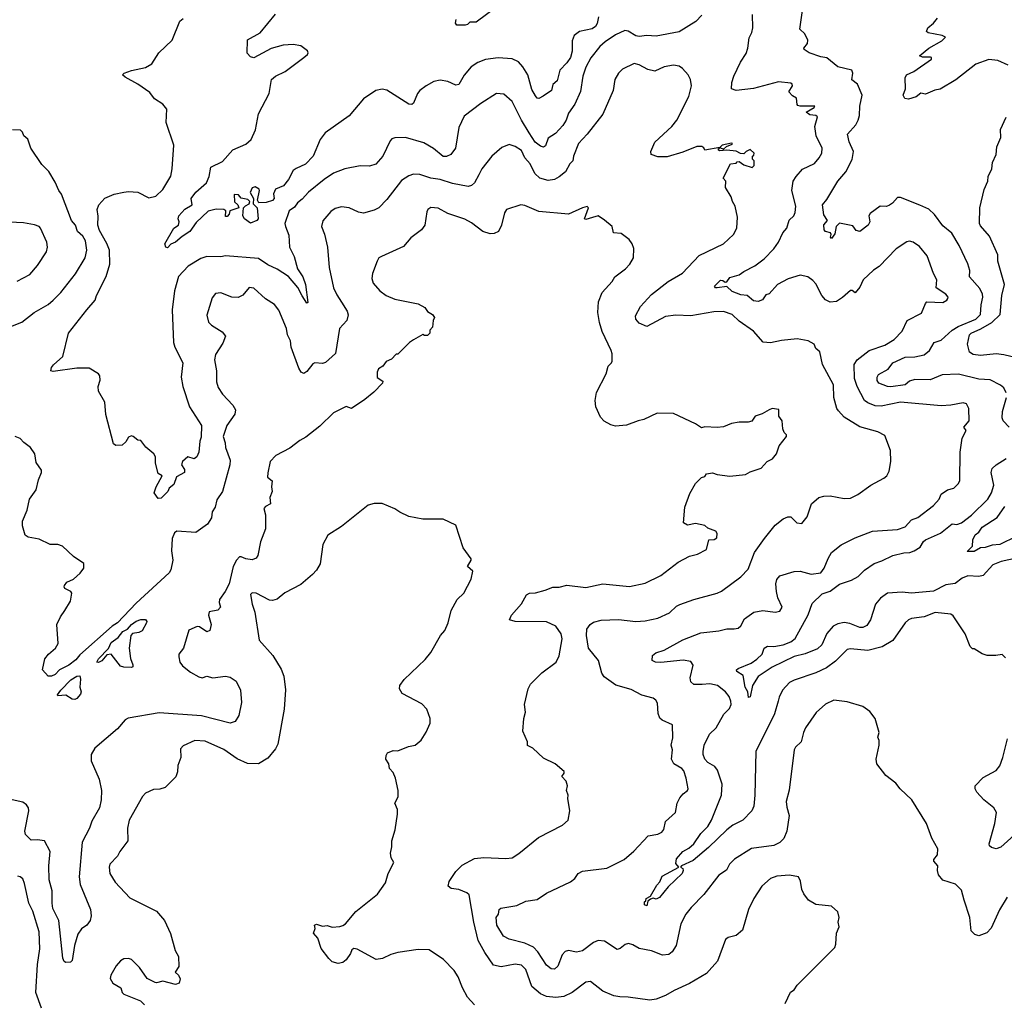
# Model space of a CAD drawing. Extents: x 1863118 to 1989590, y 394482 to 532474.
# Tile 122 of 215: x 1916071 to 1922357, y 516559 to 522826. Entities that reach past the tile are written whole.
import ezdxf

# ---------------------------------------------------------------- set-up
doc = ezdxf.new("R2010")
doc.units = 0

msp = doc.modelspace()

# ---------------------------------------------------------------- linework, layer by layer
at = {"layer": '0CON20XD'}
for points in [[(1919125, 522913.8), (1918985, 522810.8), (1918945, 522810), (1918930, 522795), (1918915, 522790.8), (1918862, 522792), (1918853.3, 522805), (1918857, 522827)], [(1920425.6, 522855), (1920387.1, 522815), (1920280.5, 522749.5), (1920135, 522720.9), (1920075, 522725.6), (1920025, 522718.8), (1920005, 522723.9), (1919955, 522752.7), (1919935, 522756.5), (1919875, 522729.1), (1919808.1, 522685), (1919775.6, 522655), (1919718.2, 522581.8), (1919685, 522523.1), (1919665.3, 522465), (1919651.2, 522368.8), (1919615, 522288), (1919575, 522230), (1919559.2, 522185), (1919538.5, 522151.5), (1919490.9, 522099.1), (1919445, 522070), (1919428.3, 522021.7), (1919415, 522012.2), (1919395, 522019.6), (1919362.5, 522045), (1919324.6, 522105), (1919275.5, 522185), (1919214.3, 522305), (1919161.3, 522351.3), (1919115, 522354.2), (1919015, 522292.2), (1918908.7, 522211.3), (1918875, 522137.5), (1918853, 522007), (1918824.5, 521965.5), (1918795, 521953.1), (1918775, 521953.3), (1918713.6, 522003.6), (1918651.1, 522041.1), (1918535, 522074.4), (1918465, 522072.5), (1918446.7, 522065), (1918437, 522053), (1918389.4, 521955), (1918345, 521902.9), (1918305, 521892.2), (1918245, 521894.2), (1918147.5, 521875), (1918075, 521847.1), (1918015, 521806.9), (1917915, 521725.6), (1917875, 521681.4), (1917845, 521658.1), (1917825, 521629.4), (1917791.9, 521605), (1917764.7, 521525), (1917766.9, 521505), (1917789.7, 521449.7), (1917792.5, 521375), (1917823.3, 521315), (1917844.2, 521235), (1917879.4, 521185), (1917895, 521136.7), (1917910, 521020), (1917905, 521017.5), (1917875, 521062.9), (1917847.3, 521117.3), (1917787.2, 521187.2), (1917713.8, 521233.8), (1917655, 521260.6), (1917595, 521302.2), (1917385, 521318.6), (1917355, 521312.9), (1917265.4, 521314.6), (1917227.9, 521302.1), (1917146.9, 521253.1), (1917085, 521186.2), (1917059.4, 521095), (1917044.4, 520975), (1917052.9, 520765), (1917061.4, 520735), (1917111.5, 520635), (1917102.7, 520545), (1917111.9, 520485), (1917155.5, 520355.5), (1917232, 520235), (1917230, 520160), (1917221.2, 520135), (1917214.4, 520065), (1917200.8, 520035), (1917185, 520022.9), (1917145, 520036), (1917110, 520005), (1917104.4, 519985), (1917122.9, 519955), (1917122.5, 519935), (1917071.7, 519908.2), (1917055, 519858), (1917025, 519836.2), (1917017.1, 519815), (1916997.5, 519795), (1916975, 519772.5), (1916955, 519770), (1916930, 519805), (1916942.5, 519845), (1916980, 519915), (1916955, 519930), (1916937.5, 519995), (1916937.5, 520035), (1916926.7, 520055), (1916877, 520097), (1916845, 520140), (1916825, 520142.5), (1916796.2, 520166.2), (1916785, 520168.8), (1916765, 520160), (1916748.1, 520131.9), (1916725, 520110), (1916685, 520108.8), (1916668.8, 520118.8), (1916621.2, 520305), (1916614, 520385), (1916574, 520455), (1916572.5, 520485), (1916585.7, 520525), (1916582.7, 520552.7), (1916574.4, 520564.4), (1916515, 520601.9), (1916435, 520600.6), (1916285, 520579.2), (1916270, 520585), (1916273.8, 520605), (1916287, 520623), (1916346, 520675), (1916383.3, 520825), (1916498.6, 520975), (1916552, 521035), (1916561.1, 521065), (1916623.6, 521186.4), (1916646.8, 521265), (1916643.8, 521355), (1916628.1, 521398.1), (1916580.7, 521480.7), (1916569.7, 521515), (1916571.5, 521571.5), (1916565.6, 521615), (1916577.1, 521645), (1916615, 521685.8), (1916675, 521712.2), (1916735.8, 521725.8), (1916765, 521730), (1916825, 521725.8), (1916895, 521690), (1916940.2, 521699.8), (1916985, 521741.4), (1917035, 521826.7), (1917044.4, 521875), (1917054.2, 522025), (1917005, 522170), (1917010, 522255), (1916985, 522286.2), (1916931.7, 522321.7), (1916901.7, 522361.7), (1916825, 522414.3), (1916745, 522458.8), (1916727.5, 522475), (1916737.5, 522485), (1916785, 522501.2), (1916875, 522521.2), (1916913.8, 522545), (1916958.6, 522615), (1917044, 522695), (1917093.2, 522816.8), (1917115, 522833.8)], [(1917885, 522584), (1917908, 522605), (1917912, 522615), (1917907.9, 522627.9), (1917865, 522658.8), (1917817.9, 522667.9), (1917753, 522663), (1917677, 522643), (1917565, 522583.8), (1917545, 522590), (1917522.7, 522612.7), (1917525, 522696.7), (1917607, 522743), (1917705, 522860.8)], [(1921997, 521047), (1921998.8, 521055), (1921984, 521075), (1921923.1, 521115), (1921926.9, 521165), (1921904.5, 521205), (1921865, 521318), (1921815, 521377.5), (1921775, 521406), (1921752, 521412), (1921735, 521408.6), (1921666.3, 521363.7), (1921559.1, 521250.9), (1921523, 521227), (1921455.6, 521165), (1921435, 521118.9), (1921405, 521082), (1921387, 521097), (1921375, 521097.5), (1921325, 521052.9), (1921285, 521028.1), (1921245, 521023.3), (1921215, 521037.1), (1921192.2, 521065), (1921155, 521140), (1921135, 521162), (1921103.6, 521183.6), (1921055, 521194.3), (1920977.2, 521172.8), (1920908.8, 521135), (1920855, 521076.7), (1920835, 521070), (1920812.7, 521037.3), (1920785, 521027.1), (1920755, 521031.8), (1920715, 521065.3), (1920675, 521070.6), (1920620.1, 521090.1), (1920585, 521122), (1920523.5, 521113.5), (1920512.5, 521115), (1920506, 521125), (1920545, 521164), (1920561.2, 521161.2), (1920575, 521150), (1920585, 521152.5), (1920605, 521181.1), (1920665, 521196.9), (1920695, 521219.4), (1920765, 521255.5), (1920825, 521299.4), (1920885, 521363.1), (1920915, 521405.8), (1920943.3, 521465), (1920967.8, 521495), (1920982.7, 521547.2), (1921013.1, 521575), (1921022.2, 521595), (1921025.5, 521635), (1921000.5, 521735), (1921010, 521795), (1921027.5, 521825), (1921068.7, 521871.3), (1921145, 521907.5), (1921176.3, 521943.7), (1921191.4, 521975), (1921194.3, 522005), (1921155.6, 522085), (1921148.6, 522145), (1921165, 522206.7), (1921155, 522215.6), (1921115, 522218.8), (1921092.9, 522235), (1921143.3, 522265), (1921147.5, 522275), (1921054.7, 522274.7), (1921039.5, 522279.5), (1921034.3, 522285), (1921031.2, 522325), (1921005, 522340), (1920980.6, 522365), (1921004.2, 522405), (1921003.8, 522415), (1920995, 522422), (1920915, 522429.4), (1920755, 522387.8), (1920645, 522374.4), (1920616.2, 522385), (1920616.9, 522425), (1920629.5, 522465), (1920673.3, 522555), (1920709.1, 522610.9), (1920720.6, 522645), (1920728.6, 522711.4), (1920745.7, 522744.3), (1920750.8, 522775), (1920748.8, 522858.8)], [(1922368.5, 520445), (1922354.4, 520475), (1922333.2, 520493.2), (1922266.2, 520526.2), (1922195, 520531.2), (1922065, 520563.1), (1921960.8, 520559.2), (1921885, 520527.7), (1921785, 520529.5), (1921751.4, 520518.6), (1921724.6, 520495.4), (1921633.3, 520483.3), (1921612.5, 520485), (1921556.7, 520505), (1921546.2, 520523.8), (1921545.8, 520545), (1921555, 520561.2), (1921615, 520594.4), (1921645, 520635.3), (1921725, 520672.5), (1921785, 520673.1), (1921845, 520686.7), (1921880, 520715), (1921908.8, 520765), (1921955, 520779.5), (1922024.9, 520845.1), (1922062.5, 520867.5), (1922174.6, 520915), (1922204.8, 520945.2), (1922208.8, 521005), (1922219.7, 521055), (1922217.4, 521075), (1922201, 521111), (1922134.4, 521185), (1922136.7, 521225), (1922125, 521266.7), (1922070, 521385), (1922022.8, 521462.8), (1921965, 521509.2), (1921911.7, 521581.7), (1921875, 521615.7), (1921818.8, 521641.2), (1921695, 521691.2), (1921675, 521692), (1921643.8, 521655), (1921625, 521642.5), (1921605, 521634), (1921565, 521636.7), (1921500, 521590), (1921492.9, 521575), (1921498.1, 521535), (1921488.1, 521515), (1921435, 521474), (1921411.4, 521481.4), (1921391.2, 521511.2), (1921305, 521526.7), (1921283.2, 521506.8), (1921275, 521460), (1921255, 521430), (1921248.3, 521438.3), (1921252.5, 521455), (1921247.5, 521465), (1921215, 521473.3), (1921206.7, 521485), (1921205, 521516.7), (1921228.8, 521545), (1921205, 521580), (1921195.8, 521645), (1921225, 521679.2), (1921293.5, 521795), (1921345.5, 521855), (1921385.9, 521934.1), (1921394.5, 521985), (1921365.9, 522045.9), (1921357.1, 522095), (1921408.9, 522155), (1921424.4, 522185), (1921432.2, 522215), (1921435.3, 522275), (1921450.6, 522345), (1921420.8, 522415), (1921382.9, 522442.9), (1921389.2, 522485), (1921384.2, 522504.2), (1921295, 522524.5), (1921225, 522583.1), (1921185, 522588.2), (1921111.2, 522615), (1921078.8, 522635), (1921077.5, 522645), (1921101.2, 522675), (1921103.8, 522695), (1921083.3, 522735), (1921052.5, 522765), (1921069.2, 522885)], [(1919766, 522844), (1919758.9, 522801.1), (1919747.7, 522782.2), (1919725, 522768.5), (1919645, 522751.1), (1919611.4, 522725), (1919598.7, 522691.3), (1919597.8, 522625), (1919588.2, 522585), (1919565, 522550), (1919519.4, 522505), (1919501.4, 522435), (1919475, 522413.3), (1919465.8, 522375), (1919412.7, 522337.3), (1919385, 522323.3), (1919375, 522326), (1919365, 522339.4), (1919341.1, 522381.1), (1919314.5, 522475), (1919283.8, 522525), (1919255, 522556.5), (1919215, 522577.3), (1919125, 522583.6), (1919045, 522572.7), (1918995, 522553.3), (1918954.3, 522525), (1918907.8, 522472.2), (1918875, 522412.5), (1918855, 522408.6), (1918805, 522431.9), (1918755, 522440), (1918715, 522430.8), (1918665.6, 522404.4), (1918625.6, 522374.4), (1918610, 522355), (1918585.6, 522294.4), (1918575, 522284), (1918555, 522287.5), (1918415, 522375.6), (1918385, 522382.9), (1918345, 522374.3), (1918265, 522320), (1918175, 522212.5), (1918020.8, 522105), (1917988.7, 522061.3), (1917944.5, 521955.5), (1917895, 521903.1), (1917835, 521876.9), (1917817.1, 521862.9), (1917787.1, 521805), (1917755.4, 521764.6), (1917705, 521743.8), (1917690.8, 521715), (1917696.2, 521685), (1917685, 521672.1), (1917645, 521660), (1917598, 521658), (1917590, 521675), (1917602.9, 521735), (1917598.9, 521745), (1917575, 521760), (1917555, 521752), (1917543.3, 521723.3), (1917563.3, 521685), (1917560.5, 521650.5), (1917586.1, 521626.1), (1917593.8, 521555), (1917585, 521543.3), (1917545, 521526.2), (1917506.2, 521555), (1917496.2, 521575), (1917500, 521625), (1917511.7, 521638.3), (1917535, 521650), (1917541.2, 521665), (1917527.4, 521677.4), (1917485.9, 521685.9), (1917467.9, 521707.9), (1917440, 521710), (1917442.7, 521662.7), (1917463.3, 521645), (1917470, 521625), (1917413.3, 521606.7), (1917408.8, 521585), (1917395, 521570), (1917385, 521570), (1917387.5, 521605), (1917373.8, 521613.8), (1917324.3, 521615.7), (1917275, 521603.3), (1917198.1, 521531.9), (1917157.1, 521475), (1917108.9, 521441.1), (1917066.2, 521405), (1917036.1, 521393.9), (1917015, 521370), (1917003.9, 521373.9), (1916997.5, 521395), (1917054, 521495), (1917084.5, 521515.5), (1917089.4, 521535), (1917083.3, 521555), (1917086.7, 521573.3), (1917125, 521616.9), (1917171.2, 521645), (1917165.7, 521685), (1917195.6, 521725), (1917263.8, 521785), (1917280.8, 521825), (1917291.4, 521885), (1917365, 521920), (1917431.2, 521995), (1917515, 522031.4), (1917547.8, 522062.2), (1917576.3, 522123.7), (1917594.5, 522225), (1917664.4, 522355), (1917678.8, 522445), (1917703.6, 522466.4), (1917765.4, 522494.6), (1917885, 522584)], [(1922381.5, 522535), (1922315, 522564.7), (1922257.5, 522572.5), (1922175, 522541.4), (1922048.3, 522441.7), (1921948, 522382), (1921914.3, 522375.7), (1921855, 522351.1), (1921823.6, 522356.4), (1921795, 522334.3), (1921745, 522318), (1921722.3, 522322.3), (1921712.5, 522345), (1921725.5, 522384.5), (1921724.4, 522455), (1921732, 522475), (1921778.8, 522495), (1921892.5, 522575), (1921892.5, 522585), (1921886.9, 522586.9), (1921835, 522586), (1921816.7, 522595), (1921874.5, 522645.5), (1921959.2, 522690.8), (1921982.5, 522715), (1921960, 522725), (1921871.7, 522741.7), (1921860.3, 522750.3), (1921868, 522775), (1921905.6, 522805), (1921930, 522835)], [(1922327, 517143), (1922273.6, 517026.4), (1922245, 516997.5), (1922195, 516977.5), (1922170, 516985), (1922145, 517010), (1922136.7, 517095), (1922100, 517205), (1922085, 517270), (1922045, 517307.5), (1921963.9, 517333.9), (1921936.4, 517366.4), (1921930, 517395), (1921933.3, 517425), (1921906.7, 517455), (1921906.7, 517465), (1921930, 517495), (1921933, 517533), (1921895, 517600), (1921860, 517695), (1921766.4, 517846.4), (1921692.5, 517915), (1921665, 517952.5), (1921600.7, 518000.7), (1921542.5, 518075), (1921540, 518105), (1921558.8, 518195), (1921558.8, 518225), (1921548.8, 518245), (1921558, 518275), (1921533.3, 518365), (1921499.5, 518409.5), (1921455, 518441.2), (1921355, 518472), (1921268.6, 518481.4), (1921215, 518455.8), (1921156.6, 518403.4), (1921087.5, 518305), (1921074.3, 518275), (1921060.8, 518215), (1921025, 518181.2), (1921016, 518165), (1920983.2, 517906.8), (1920965.4, 517835), (1920968.3, 517798.3), (1920983.3, 517745), (1920969.4, 517645), (1920950.7, 517599.3), (1920925, 517574.2), (1920885, 517554.4), (1920743.8, 517535), (1920635, 517467.5), (1920603.1, 517435), (1920582.7, 517397.3), (1920535.4, 517364.6), (1920438.9, 517241.1), (1920358.3, 517158.3), (1920323.8, 517116.2), (1920291.9, 517055), (1920261.9, 516915), (1920237.1, 516875), (1920215, 516858.1), (1920175, 516854.5), (1920105, 516881.8), (1920026.4, 516896.4), (1919985, 516920), (1919957.9, 516927.9), (1919937.6, 516922.4), (1919905, 516897.1), (1919885, 516890), (1919805, 516943.3), (1919765, 516947.8), (1919735, 516935.6), (1919665, 516882.7), (1919625, 516873.6), (1919575, 516884.4), (1919552.8, 516877.2), (1919533.9, 516856.1), (1919506, 516784), (1919485, 516764.3), (1919465, 516767.1), (1919435, 516791.1), (1919380, 516875), (1919351.5, 516905), (1919295, 516930.9), (1919196.6, 516956.6), (1919158.8, 516975), (1919117.5, 517045), (1919112.7, 517095), (1919128, 517115), (1919131.2, 517145), (1919142.5, 517155), (1919245, 517171.2), (1919301.7, 517198.3), (1919375, 517210), (1919435, 517249.4), (1919587.9, 517322.1), (1919615, 517344.3), (1919636, 517375), (1919665, 517390), (1919820.3, 517409.7), (1919930.8, 517465), (1919991.7, 517518.3), (1920083.8, 517616.2), (1920145, 517626.9), (1920170.8, 517639.2), (1920182.7, 517657.3), (1920195, 517707.1), (1920257.8, 517765), (1920269.6, 517825), (1920285, 517858), (1920306.5, 517883.5), (1920335.5, 517904.5), (1920339.2, 517915), (1920325.5, 517985), (1920310.5, 518030.5), (1920298.6, 518045), (1920247.5, 518075), (1920233.3, 518105), (1920238.1, 518165), (1920230, 518195), (1920241.7, 518241.7), (1920238.8, 518325), (1920173.3, 518355), (1920157.9, 518367.9), (1920146.8, 518396.8), (1920143, 518463), (1920133, 518483), (1920115, 518495.7), (1920043.8, 518513.8), (1919975, 518549.6), (1919877.7, 518577.7), (1919801.9, 518631.9), (1919787.8, 518655), (1919765.5, 518735), (1919703.4, 518813.4), (1919690.4, 518895), (1919692.2, 518935), (1919712.9, 518965), (1919735, 518979.1), (1919783.4, 518993.4), (1919895, 518996.1), (1920005, 518983.5), (1920065, 518988.9), (1920145, 519005.5), (1920219.6, 519040.4), (1920265, 519083.1), (1920285, 519093.3), (1920375, 519125.6), (1920525, 519164.3), (1920552.4, 519177.6), (1920675, 519269.2), (1920721.1, 519318.9), (1920762.2, 519425), (1920825.5, 519515), (1920895, 519600), (1920945, 519639.2), (1920975, 519652.9), (1920995, 519652), (1921033.6, 519613.6), (1921065, 519610), (1921097.9, 519652.1), (1921125.6, 519734.4), (1921173.3, 519775), (1921205, 519784.2), (1921245, 519785.7), (1921335, 519768.9), (1921375, 519770.6), (1921421.2, 519795), (1921504.5, 519855.5), (1921588.3, 519898.3), (1921607.5, 519915), (1921622.5, 519945), (1921633.6, 520006.4), (1921630, 520075), (1921595, 520172.5), (1921550, 520195), (1921435, 520227.8), (1921335, 520288.5), (1921299.5, 520329.5), (1921288.5, 520345), (1921268.2, 520415), (1921266.5, 520495), (1921195.6, 520625.6), (1921179.4, 520705), (1921155, 520726.2), (1921143.8, 520755), (1921105, 520775.8), (1921035, 520788.6), (1920935, 520778.6), (1920865, 520764.2), (1920817.7, 520767.7), (1920757, 520837), (1920665, 520902.2), (1920619.2, 520945), (1920565, 520963.5), (1920501.7, 520961.7), (1920355, 520936.4), (1920259.4, 520939.4), (1920195, 520930.4), (1920075, 520868.6), (1920025, 520888.6), (1920004.6, 520914.6), (1920002.9, 520935), (1920034.2, 520995), (1920105, 521072.5), (1920212, 521155), (1920302, 521208), (1920408.3, 521321.7), (1920563.8, 521395), (1920628, 521455), (1920650, 521495), (1920653.8, 521565), (1920638.8, 521635), (1920621.2, 521665), (1920613.3, 521695), (1920577.5, 521755), (1920580, 521795), (1920562.5, 521815), (1920610, 521905), (1920645, 521910), (1920651.7, 521918.3), (1920665, 521920), (1920695, 521900), (1920747, 521883), (1920760, 521895), (1920760, 521925), (1920750, 521935), (1920750, 521955), (1920758.3, 521961.7), (1920760, 521975), (1920735, 521996.7), (1920710, 521985), (1920695, 521970), (1920673, 521973), (1920645, 521987.5), (1920585, 521993.8), (1920538.3, 521988.3), (1920530, 521995), (1920540, 522010), (1920565, 522000), (1920583.3, 522016.7), (1920619.3, 522030.7), (1920622.5, 522035), (1920615, 522038.8), (1920555, 522026), (1920540, 522010), (1920445, 521992.5), (1920438.3, 522008.3), (1920427, 522017), (1920395, 522016.2), (1920305, 521980.8), (1920205, 521951.4), (1920145, 521950), (1920102.5, 521965), (1920100, 521985), (1920126.2, 522045), (1920234.3, 522145), (1920267.5, 522185), (1920342.9, 522335), (1920360.8, 522405), (1920354.1, 522444.1), (1920338.8, 522475), (1920303.3, 522515), (1920280.5, 522530.5), (1920245.8, 522535.8), (1920185, 522524.4), (1920125, 522497.1), (1920082, 522508), (1920025, 522537.1), (1919995, 522545.6), (1919920.6, 522509.4), (1919894.2, 522485), (1919871.4, 522445), (1919860, 522375), (1919795, 522222.5), (1919694.4, 522095), (1919638.1, 522035), (1919606.2, 521955), (1919601.5, 521925), (1919583.1, 521905), (1919555, 521855.8), (1919516.1, 521823.9), (1919485, 521806.7), (1919445, 521799.1), (1919390.8, 521815), (1919360.6, 521845), (1919329.5, 521905), (1919296.9, 521945), (1919275, 521990.6), (1919235, 522017.5), (1919195, 522030), (1919149.1, 522010.9), (1919086, 521955), (1919021.4, 521875), (1919002.2, 521835), (1918975.4, 521784.6), (1918955, 521767.1), (1918935, 521761.9), (1918835, 521780), (1918755, 521806.8), (1918695, 521813.8), (1918625, 521838.5), (1918585, 521840.5), (1918555, 521829.5), (1918509.4, 521800.6), (1918415, 521678), (1918364.5, 521625.5), (1918335, 521609.2), (1918265, 521591.4), (1918235, 521598.1), (1918175, 521625.6), (1918125, 521631.9), (1918085, 521620), (1918058.3, 521601.7), (1918007.2, 521542.8), (1917998.1, 521505), (1918018, 521458), (1918035.6, 521375), (1918046.9, 521245), (1918075.4, 521115.4), (1918095, 521068.8), (1918125, 521022), (1918162.5, 520965), (1918167, 520943), (1918158.6, 520905), (1918112.5, 520855), (1918088.2, 520695), (1918023.1, 520636.9), (1918005, 520632.1), (1917955, 520635.5), (1917941.4, 520628.6), (1917905, 520580), (1917885, 520568), (1917868.8, 520575), (1917852.6, 520602.6), (1917804.6, 520735), (1917799.6, 520775), (1917781.2, 520815), (1917775.3, 520855.3), (1917725, 520972), (1917698.2, 521008.2), (1917640, 521045), (1917565, 521112.9), (1917535, 521117.5), (1917495, 521067.5), (1917465, 521052.2), (1917425, 521055.5), (1917355, 521081.9), (1917321.7, 521078.3), (1917299.1, 521050.9), (1917265, 520940), (1917276, 520895), (1917296.2, 520875), (1917363, 520833), (1917384.2, 520805), (1917367.9, 520762.1), (1917321.2, 520688.8), (1917315.5, 520655), (1917327.8, 520585), (1917328.1, 520515), (1917338, 520478), (1917365.4, 520435.4), (1917431.2, 520365), (1917448, 520335), (1917445, 520307.5), (1917394.3, 520235), (1917370.6, 520165), (1917382.9, 520125), (1917384.4, 520095), (1917414.2, 520015), (1917412.5, 519985), (1917365.5, 519814.5), (1917329.7, 519760.3), (1917319.2, 519715), (1917300.6, 519685), (1917295.6, 519645), (1917270, 519605), (1917195, 519552.5), (1917075, 519560), (1917059.4, 519550.6), (1917044.3, 519515), (1917040, 519435), (1917048, 519375), (1917035.6, 519315), (1917025.5, 519295), (1916815, 519100.5), (1916695, 518976.5), (1916662.2, 518955), (1916455, 518771.5), (1916429.8, 518740.2), (1916385, 518706.4), (1916325, 518676), (1916297.1, 518645), (1916274.2, 518634.2), (1916252.5, 518635), (1916216.2, 518675), (1916230.8, 518745), (1916255, 518776), (1916299.2, 518815), (1916316.5, 518843.5), (1916308.2, 518965), (1916330.6, 519015), (1916358.6, 519055), (1916395.6, 519115), (1916404.1, 519164.1), (1916396.8, 519176.8), (1916360, 519195), (1916354, 519205), (1916356.7, 519215), (1916372.5, 519235), (1916413.8, 519255), (1916457.7, 519292.3), (1916480, 519325), (1916480, 519355), (1916415, 519400), (1916345, 519465.8), (1916315, 519475.7), (1916265, 519475.8), (1916195, 519509.2), (1916125, 519522.9), (1916105.6, 519535.6), (1916088.1, 519595), (1916089.4, 519625), (1916118.1, 519695), (1916134.5, 519765.5), (1916176, 519825), (1916191.2, 519888.8), (1916210, 519935), (1916209.3, 519949.3), (1916175, 520000), (1916166.7, 520055), (1916140, 520095), (1916096.6, 520126.6), (1916073, 520153), (1916041.2, 520165)], [(1922435, 520668.2), (1922355, 520687.1), (1922305, 520692.1), (1922205, 520681.8), (1922158.8, 520688.8), (1922135, 520703.8), (1922122.7, 520755), (1922134.4, 520815), (1922145, 520825.5), (1922206.8, 520853.2), (1922277.4, 520892.6), (1922330.6, 520945), (1922342.5, 521065), (1922359.4, 521135), (1922315.5, 521285), (1922315.6, 521325), (1922262.5, 521445), (1922205, 521510), (1922198.9, 521525), (1922201.5, 521625), (1922228.3, 521741.7), (1922251.4, 521795), (1922254.2, 521825), (1922276.9, 521875), (1922281.9, 521915), (1922305.3, 521964.7), (1922310.6, 522015), (1922334.4, 522075), (1922332.1, 522125), (1922368.9, 522205)], [(1916015, 520866.9), (1916084, 520895), (1916162.4, 520957.6), (1916251.7, 521008.3), (1916285.3, 521034.7), (1916332.9, 521085), (1916426.9, 521203.1), (1916488.5, 521305), (1916498.5, 521355), (1916491.5, 521415), (1916473.3, 521445), (1916439.1, 521475), (1916427.8, 521515), (1916401.1, 521545), (1916337.5, 521712.5), (1916320, 521735), (1916298.3, 521788.3), (1916256.1, 521856.1), (1916211.7, 521901.7), (1916142.5, 522005), (1916123.6, 522063.6), (1916097.5, 522085), (1916088.3, 522108.3), (1916075, 522120), (1916025, 522123.8)], [(1919534.3, 518874.3), (1919528.6, 518905), (1919495, 518954.2), (1919435, 518982.9), (1919235, 518984.4), (1919197.5, 518995), (1919210.8, 519025), (1919275, 519096), (1919305.7, 519154.3), (1919325.8, 519164.2), (1919365, 519167.1), (1919425, 519184.3), (1919475, 519202.9), (1919515, 519204.4), (1919564.4, 519215.6), (1919685, 519201.9), (1919795, 519225.6), (1919965, 519208.1), (1920065, 519229.2), (1920165, 519277.5), (1920275, 519362.5), (1920348.3, 519401.7), (1920397.5, 519415), (1920455, 519443.3), (1920470, 519505), (1920505, 519506.7), (1920522.5, 519517.5), (1920523.3, 519545), (1920515, 519560), (1920465, 519580), (1920445, 519596.7), (1920385, 519610), (1920335, 519600), (1920310, 519615), (1920317.5, 519715), (1920349.3, 519800.7), (1920386.7, 519865), (1920425, 519902.5), (1920445, 519910), (1920455, 519927.5), (1920495, 519932.5), (1920525, 519922.5), (1920605, 519912.5), (1920705, 519922.5), (1920735, 519940), (1920805, 519963.3), (1920842.5, 520005), (1920877.7, 520022.3), (1920902.5, 520055), (1920920, 520105), (1920966.7, 520165), (1920966.7, 520175), (1920951.7, 520191.7), (1920943.3, 520215), (1920940, 520265), (1920916.7, 520295), (1920917.5, 520337.5), (1920875, 520343.3), (1920855, 520336.2), (1920810.7, 520309.3), (1920767.5, 520295), (1920745, 520262.5), (1920723, 520257), (1920665, 520257.5), (1920615, 520247.5), (1920565, 520227.5), (1920525, 520222.5), (1920445, 520227.5), (1920425, 520220), (1920385.7, 520245.7), (1920245, 520311.2), (1920140, 520315), (1920055, 520274.2), (1920020, 520265), (1919945, 520238), (1919875, 520232), (1919845, 520240), (1919803.2, 520263.2), (1919778.3, 520288.3), (1919749.2, 520355), (1919745.9, 520394.1), (1919754.3, 520445.7), (1919816, 520565), (1919828.8, 520615), (1919850, 520635), (1919853.6, 520646.4), (1919853.9, 520693.9), (1919848, 520715), (1919789.2, 520835), (1919772.1, 520892.1), (1919763, 520957), (1919765.6, 521025), (1919790.8, 521085), (1919854, 521155), (1919870.8, 521185), (1919939.2, 521235), (1919966, 521265), (1919988.8, 521305), (1919991.2, 521365), (1919981.2, 521395), (1919962, 521422), (1919911.7, 521461.7), (1919862.5, 521465), (1919853.3, 521505), (1919805, 521546.7), (1919763.8, 521573.8), (1919727.5, 521562.5), (1919685, 521550), (1919677.5, 521555), (1919703.3, 521625), (1919695, 521633.3), (1919665, 521625.8), (1919573.8, 521583.8), (1919385, 521601.4), (1919295, 521640.8), (1919270, 521645), (1919180, 521615), (1919166.1, 521593.9), (1919146.7, 521515), (1919127.5, 521475), (1919099.3, 521460.7), (1919075, 521460), (1919027.5, 521475), (1918955, 521530), (1918913.6, 521553.6), (1918805, 521588.1), (1918742.4, 521622.4), (1918695, 521627.5), (1918675.8, 521614.2), (1918669.7, 521600.3), (1918657.5, 521515), (1918636, 521485), (1918567.4, 521432.6), (1918522.2, 521377.8), (1918380, 521315), (1918363.8, 521305), (1918352.5, 521285), (1918322.9, 521205), (1918318.6, 521175), (1918328, 521145), (1918370, 521095), (1918410, 521065), (1918465, 521042), (1918615, 521013.3), (1918658, 520988), (1918675, 520962.5), (1918707.5, 520945), (1918720, 520925), (1918710, 520905), (1918707, 520863), (1918690, 520845), (1918690, 520825), (1918675, 520810), (1918655, 520810), (1918645, 520817.5), (1918585, 520782.5), (1918560, 520765), (1918485, 520690), (1918475, 520690), (1918445, 520660), (1918410, 520645), (1918390, 520615), (1918361.7, 520598.3), (1918352.5, 520575), (1918353, 520543), (1918388.8, 520518.8), (1918386.2, 520505), (1918332.2, 520447.8), (1918275, 520400.8), (1918190, 520345), (1918155, 520357.5), (1918075, 520316.7), (1917987.7, 520232.3), (1917898.3, 520161.7), (1917859.3, 520140.7), (1917795, 520090), (1917706.1, 520043.9), (1917670, 520005), (1917654.2, 519934.2), (1917654, 519905), (1917683.3, 519883.3), (1917677.5, 519845), (1917682.5, 519815), (1917668.6, 519775), (1917671.2, 519735), (1917640.9, 519719.1), (1917630, 519705), (1917640, 519665), (1917640, 519575), (1917607.4, 519492.6), (1917591.9, 519405), (1917580.5, 519389.5), (1917555, 519378.9), (1917515, 519383.5), (1917485, 519398.1), (1917473.9, 519396.1), (1917455, 519376.7), (1917434.4, 519335.6), (1917408.5, 519225), (1917382.7, 519175), (1917346.3, 519125), (1917344.7, 519104.7), (1917353.5, 519075), (1917335, 519057.3), (1917280, 519045), (1917276.7, 519025), (1917294.2, 518965), (1917285, 518927.5), (1917265, 518918.8), (1917219.5, 518949.5), (1917205, 518952.2), (1917151.7, 518928.3), (1917116, 518815), (1917086, 518775), (1917087.7, 518757.7), (1917093.8, 518725), (1917110.3, 518700.3), (1917161.3, 518661.3), (1917215, 518630.6), (1917235.6, 518624.4), (1917265, 518635.6), (1917305, 518625.6), (1917385, 518634.3), (1917415, 518628), (1917452.7, 518602.7), (1917480, 518545), (1917486.1, 518466.1), (1917470, 518385), (1917446.7, 518345), (1917414.1, 518335.9), (1917232, 518382), (1916961.5, 518401.5), (1916762.7, 518367.3), (1916743.6, 518356.4), (1916695, 518300), (1916550.8, 518175), (1916527.1, 518135), (1916528.1, 518095), (1916578.6, 517978.6), (1916593.5, 517905), (1916591.1, 517845), (1916580.6, 517795), (1916531.2, 517708.8), (1916516.2, 517663.8), (1916469.4, 517575), (1916449.5, 517355), (1916456.4, 517305), (1916522, 517145), (1916526.7, 517105), (1916521.2, 517075), (1916500, 517045), (1916465, 517021.2), (1916442.1, 516987.9), (1916420, 516915), (1916405, 516820), (1916395, 516810), (1916365, 516807.5), (1916354, 516814), (1916346.7, 516835), (1916321.8, 517075), (1916282.4, 517152.4), (1916278.8, 517185), (1916277.5, 517265), (1916259.6, 517335), (1916256.8, 517425), (1916264.5, 517515), (1916230, 517585), (1916185, 517590.8), (1916145, 517588), (1916108.8, 517625), (1916104, 517645), (1916130, 517775), (1916126.2, 517795), (1916114.1, 517814.1), (1916090.5, 517830.5), (1915985, 517853.8)], [(1916055, 521156.9), (1916135, 521200), (1916183.6, 521256.4), (1916241.4, 521345), (1916249.2, 521375), (1916244.2, 521405), (1916204, 521495), (1916195, 521505.6), (1916165, 521516.9), (1916095, 521529.2), (1916005, 521532.9)], [(1922365, 518752.5), (1922343, 518773), (1922303.6, 518766.4), (1922247, 518767), (1922215, 518777.5), (1922165, 518810), (1922155, 518810), (1922140, 518825), (1922106.7, 518905), (1922031.2, 519021.2), (1922015, 519030), (1921915, 519041.1), (1921846.2, 519013.8), (1921765.6, 519004.4), (1921744.6, 518995.4), (1921724.2, 518975), (1921646.1, 518863.9), (1921577.9, 518822.1), (1921485, 518799.1), (1921375, 518810), (1921355, 518805.6), (1921278.9, 518731.1), (1921222.4, 518687.6), (1921155, 518656.2), (1921015, 518610.4), (1920985, 518594.5), (1920940.5, 518545), (1920918.9, 518501.1), (1920913.3, 518475), (1920891.1, 518395), (1920770, 518155), (1920764.5, 517875), (1920757.8, 517805), (1920744.5, 517775.5), (1920687.5, 517715), (1920625, 517683.8), (1920585.6, 517655), (1920468.3, 517541.7), (1920371.1, 517458.9), (1920296.7, 517425), (1920290, 517415), (1920305, 517406.7), (1920307.5, 517395), (1920300, 517375), (1920210.3, 517289.7), (1920155, 517221.2), (1920135, 517211.2), (1920115, 517217.5), (1920098.3, 517211.7), (1920081.7, 517198.3), (1920075, 517170), (1920060, 517175), (1920060, 517195), (1920068.3, 517201.7), (1920070, 517215), (1920098.3, 517231.7), (1920139.7, 517300.3), (1920158.8, 517321.2), (1920172.6, 517357.4), (1920280, 517415), (1920260.3, 517440.3), (1920265, 517470), (1920305, 517515.6), (1920343.4, 517536.6), (1920374.3, 517565), (1920419.1, 517630.9), (1920465, 517676), (1920486.9, 517715), (1920552.1, 517875), (1920556.8, 517945), (1920527.1, 518035), (1920508.3, 518058.3), (1920465, 518084.4), (1920445.7, 518105), (1920434.5, 518134.5), (1920434.4, 518155), (1920441.9, 518195), (1920475.6, 518265), (1920517.8, 518305), (1920566.6, 518393.4), (1920602, 518428), (1920612.5, 518455), (1920611.5, 518475), (1920600, 518505), (1920576.7, 518535), (1920526.9, 518575), (1920477.2, 518587.2), (1920428.5, 518581.5), (1920375, 518582.9), (1920355, 518600), (1920350.6, 518625), (1920370, 518705), (1920355, 518728.6), (1920307, 518737), (1920165, 518723.1), (1920130, 518725), (1920110, 518735), (1920112.1, 518767.9), (1920132, 518785), (1920185, 518802.1), (1920305, 518867.7), (1920419.1, 518910.9), (1920535, 518925.6), (1920585, 518938.2), (1920633.2, 518936.8), (1920657.6, 518942.4), (1920675, 518956.2), (1920698.3, 519001.7), (1920757.1, 519042.9), (1920816.6, 519053.4), (1920895, 519043.1), (1920925, 519050.8), (1920939.4, 519075), (1920911.8, 519135), (1920902, 519175), (1920898.5, 519225), (1920905, 519253.3), (1920925, 519276.2), (1921015, 519304.3), (1921055, 519305.6), (1921125, 519287.3), (1921185, 519295.6), (1921208.2, 519325), (1921233, 519387), (1921255, 519424), (1921315.6, 519474.4), (1921405, 519519.4), (1921515, 519560), (1921675, 519571.2), (1921725, 519588.1), (1921765, 519632.5), (1921805, 519649.2), (1921905.4, 519724.6), (1921940.6, 519765), (1921955, 519797.1), (1921995, 519825.6), (1922036, 519835), (1922064, 519865), (1922074, 519885), (1922076, 520065), (1922089.2, 520155), (1922113.6, 520203.6), (1922099.2, 520225), (1922132.9, 520265), (1922130.8, 520345), (1922115, 520373.8), (1922095, 520380.8), (1922015, 520364.4), (1921955, 520361.2), (1921695, 520385.3), (1921571.3, 520358.7), (1921531.9, 520361.9), (1921485, 520380.3), (1921464.6, 520395), (1921416.9, 520485), (1921401.1, 520535), (1921397.8, 520625), (1921417.5, 520655), (1921495, 520714.3), (1921595, 520748.5), (1921655, 520785.6), (1921705, 520838), (1921738, 520905), (1921828.3, 520951.7), (1921854, 521015), (1921863.3, 521025), (1921965, 521020.8), (1921990, 521035), (1921997, 521047)], [(1922389.4, 520225), (1922350.5, 520265), (1922342.7, 520285), (1922345.4, 520325), (1922370.5, 520415)], [(1922435, 519388.2), (1922336.8, 519366.8), (1922284.4, 519345), (1922222.6, 519277.4), (1922195, 519271.5), (1922124.7, 519275.3), (1922088.8, 519261.2), (1922042.6, 519227.4), (1921985, 519218), (1921905, 519178.6), (1921765, 519164.7), (1921705, 519171.8), (1921612, 519165), (1921565.9, 519134.1), (1921534.4, 519095), (1921502.7, 518995), (1921480.5, 518959.5), (1921455, 518946.5), (1921435, 518946.4), (1921371.5, 518971.5), (1921335, 518976.8), (1921295, 518969.1), (1921265, 518954.5), (1921225, 518908.5), (1921192.7, 518835), (1921165, 518810.4), (1921085, 518777.8), (1921015, 518760.7), (1920875, 518692.7), (1920786.4, 518633.6), (1920749.6, 518575), (1920735, 518502.5), (1920725, 518500), (1920720.8, 518535), (1920702.7, 518565), (1920690, 518640), (1920650, 518665), (1920646.7, 518675), (1920657.5, 518685), (1920741.1, 518718.9), (1920777.1, 518742.9), (1920810.5, 518775), (1920825, 518813.8), (1920845, 518826.9), (1920885, 518825.5), (1920945, 518835.5), (1920994.2, 518855), (1921022, 518875), (1921105, 519026.9), (1921130.8, 519099.2), (1921195, 519160), (1921245, 519178.1), (1921305, 519223.3), (1921382.6, 519247.4), (1921425, 519271.4), (1921465, 519311.4), (1921526.2, 519353.8), (1921575, 519370.5), (1921645, 519405.3), (1921715, 519421.6), (1921755, 519423.9), (1921782.5, 519435), (1921820.3, 519459.7), (1921840.9, 519495), (1921854.8, 519505.2), (1921950.9, 519549.1), (1922025, 519607.8), (1922055, 519604), (1922085, 519614.7), (1922147.7, 519662.3), (1922252.7, 519765), (1922274.7, 519805), (1922291.2, 519855), (1922273.1, 519935), (1922279.8, 519960.2), (1922305.4, 519984.6), (1922369.2, 520025)], [(1918975, 516536.2), (1918930.8, 516585), (1918898.6, 516645), (1918870.8, 516715), (1918845.5, 516755.5), (1918776.4, 516826.4), (1918685, 516887.5), (1918615, 516889.4), (1918485, 516871.4), (1918441.3, 516858.7), (1918388.3, 516831.7), (1918345.9, 516825.9), (1918225, 516893.3), (1918205, 516896.7), (1918191.7, 516888.3), (1918183.3, 516865), (1918155, 516823.3), (1918135, 516806.7), (1918105, 516800), (1918065, 516812.5), (1918045, 516832.5), (1917996.4, 516896.4), (1917973.6, 516963.6), (1917947.5, 516995), (1917957.5, 517025), (1917952.5, 517045), (1917965, 517052.5), (1918005, 517040), (1918035, 517043.3), (1918065, 517033.8), (1918115, 517036), (1918135, 517044), (1918151.2, 517055), (1918217.3, 517132.7), (1918355.5, 517244.5), (1918406.7, 517315), (1918423.8, 517375), (1918460, 517445), (1918442.5, 517475), (1918437.5, 517505), (1918446.2, 517545), (1918446.7, 517585), (1918468.8, 517655), (1918482.5, 517755), (1918483.3, 517785), (1918466.7, 517825), (1918486.7, 517865), (1918486.7, 517905), (1918470, 517985), (1918455, 518020), (1918432.5, 518045), (1918427.5, 518075), (1918407.5, 518105), (1918410.7, 518129.3), (1918420, 518145), (1918455, 518160), (1918485, 518157.5), (1918553.6, 518186.4), (1918596.1, 518193.9), (1918635, 518227.5), (1918665, 518277.5), (1918691.2, 518335), (1918691.2, 518365), (1918670, 518425), (1918638.8, 518458.8), (1918513.3, 518525), (1918496.2, 518555), (1918498.8, 518575), (1918525.6, 518614.4), (1918659.1, 518740.9), (1918695, 518786.7), (1918758, 518895), (1918785, 518927.5), (1918807.5, 518975), (1918825.7, 519055), (1918864, 519125), (1918906.2, 519165), (1918953.3, 519255), (1918963.3, 519305), (1918930, 519335), (1918953.3, 519375), (1918952.5, 519385), (1918903.3, 519455), (1918855, 519600), (1918775, 519637.5), (1918645, 519637.5), (1918555, 519653.8), (1918497, 519683), (1918465, 519703.3), (1918385, 519736.7), (1918335, 519736.7), (1918295, 519726.7), (1918125, 519590), (1918037.5, 519535), (1918006.2, 519475), (1917988.3, 519351.7), (1917965, 519312.5), (1917940, 519285), (1917865, 519220), (1917762.7, 519167.3), (1917714.2, 519125.8), (1917685, 519118), (1917665, 519121.2), (1917580, 519165), (1917555, 519166.2), (1917543.9, 519156.1), (1917554.2, 519095), (1917573.2, 519043.2), (1917600, 518865), (1917686.4, 518766.4), (1917739.6, 518679.6), (1917758.1, 518635), (1917767.8, 518547.8), (1917758.5, 518425), (1917719.4, 518200.6), (1917705, 518170.8), (1917655, 518110.8), (1917595, 518075.5), (1917525, 518077.5), (1917458.3, 518108.3), (1917375, 518166.9), (1917255, 518220), (1917190, 518225), (1917115, 518190), (1917098.3, 518171.7), (1917100, 518115), (1917080, 518065), (1917077.5, 518025), (1917067, 517993), (1917000, 517925), (1916966.4, 517913.6), (1916925, 517912.5), (1916875, 517887.5), (1916855, 517867.5), (1916769.4, 517715), (1916760, 517665), (1916761.4, 517585), (1916710, 517515), (1916695.7, 517485), (1916646.9, 517435), (1916641.1, 517415), (1916645.6, 517375), (1916680.5, 517320.5), (1916775, 517220), (1916945, 517134), (1916995, 517076.2), (1917033.2, 516993.2), (1917063.4, 516883.4), (1917084.6, 516844.6), (1917087.8, 516782.2), (1917063.3, 516745), (1917085, 516726.7), (1917096.4, 516703.6), (1917090, 516675), (1917065, 516666), (1916985, 516688), (1916945, 516676.7), (1916935, 516680), (1916883.8, 516705), (1916835.8, 516775), (1916785, 516826), (1916765, 516832), (1916735, 516830), (1916715, 516818.8), (1916686, 516785), (1916653.2, 516726.8), (1916648.1, 516705), (1916665, 516675.7), (1916717.5, 516645), (1916724.3, 516615), (1916735, 516604.3), (1916842.7, 516562.7), (1916867, 516537)], [(1922432.8, 519527.2), (1922328.6, 519475), (1922278.9, 519471.1), (1922235.6, 519455.6), (1922205, 519454.4), (1922165, 519431.5), (1922120.7, 519430.7), (1922153.9, 519466.1), (1922156.2, 519505), (1922171.7, 519538.3), (1922194, 519555), (1922215, 519585.8), (1922311.1, 519648.9), (1922360.6, 519719.4)], [(1916785, 518690), (1916735, 518692), (1916715, 518700), (1916655, 518776.2), (1916628, 518772), (1916595, 518733.3), (1916575, 518723.3), (1916562.5, 518725), (1916573.3, 518745), (1916638.3, 518811.7), (1916655, 518849.2), (1916698.9, 518881.1), (1916729.7, 518920.3), (1916758.8, 518935), (1916784.3, 518965), (1916815, 518985.7), (1916845, 518998), (1916875, 518996.7), (1916882.5, 518985), (1916880, 518975), (1916852, 518925), (1916832.5, 518915), (1916791.7, 518908.3), (1916780.8, 518895), (1916769.5, 518815), (1916777.3, 518747.3), (1916793.3, 518706.7), (1916792.5, 518695), (1916785, 518690)], [(1920957.5, 516545), (1920991.7, 516618.3), (1921016.4, 516633.6), (1921035, 516662.5), (1921275, 516902.5), (1921282.5, 516925), (1921286.7, 516995), (1921302.5, 517035), (1921297.5, 517065), (1921302.5, 517095), (1921295, 517130), (1921255, 517167.5), (1921155, 517176.7), (1921107.5, 517205), (1921076.7, 517245), (1921064.1, 517274.1), (1921056.4, 517326.4), (1921043.6, 517353.6), (1920985, 517365.6), (1920905, 517359.2), (1920865, 517344), (1920810, 517295), (1920758.8, 517215), (1920723.3, 517145), (1920686.1, 517013.9), (1920645, 516980), (1920595, 516966.7), (1920577.5, 516955), (1920526.2, 516815), (1920455, 516736.7), (1920347.7, 516672.3), (1920250.5, 516629.5), (1920195, 516596.7), (1920135, 516573.3), (1920095, 516566.7), (1919955, 516586.2), (1919903, 516587), (1919865, 516593.8), (1919795, 516623.8), (1919715, 516686), (1919685, 516682), (1919598, 516615), (1919545, 516591.2), (1919495, 516583.2), (1919435, 516590.3), (1919395, 516607.3), (1919340.9, 516655), (1919301.7, 516761.7), (1919275, 516789.5), (1919235, 516797.1), (1919145, 516778.8), (1919095, 516791.1), (1919040.4, 516870.4), (1918997.7, 516947.7), (1918969.6, 517065), (1918939.6, 517239.6), (1918925, 517252.9), (1918873.9, 517273.9), (1918825, 517280), (1918806.7, 517295), (1918812, 517325), (1918855, 517388), (1918895, 517429.2), (1918975, 517471.4), (1919035, 517478.6), (1919175, 517470.8), (1919215, 517476.2), (1919257.3, 517502.7), (1919384.2, 517605.8), (1919537.5, 517685), (1919573.6, 517716.4), (1919583.3, 517775), (1919570, 517855), (1919572.5, 517875), (1919562.5, 517905), (1919567.5, 517935), (1919560, 517965), (1919532.5, 517995), (1919547.5, 518015), (1919547, 518027), (1919490, 518075), (1919415, 518112.5), (1919346.4, 518176.4), (1919313.6, 518193.6), (1919312.5, 518215), (1919282.5, 518285), (1919290, 518365), (1919300, 518405), (1919293.3, 518455), (1919317.5, 518555), (1919332.5, 518585), (1919404.1, 518655.9), (1919496.7, 518725), (1919516, 518765), (1919534.3, 518874.3)], [(1916423.6, 518486.4), (1916405, 518488), (1916364.6, 518514.6), (1916315, 518510), (1916312.5, 518515), (1916333.3, 518545), (1916398.1, 518611.9), (1916435, 518634.4), (1916455, 518636.7), (1916460, 518615), (1916455.6, 518565), (1916462.5, 518535), (1916458.7, 518521.3), (1916435, 518492.5), (1916423.6, 518486.4)], [(1922525, 517712.9), (1922335, 517544.3), (1922305, 517532.9), (1922275, 517541.4), (1922262.2, 517552.2), (1922260, 517565), (1922297.9, 517695), (1922306.5, 517765), (1922289.4, 517795), (1922226.1, 517846.1), (1922182.5, 517895), (1922171.4, 517915), (1922171.4, 517935), (1922222.6, 517987.4), (1922306.1, 518033.9), (1922328, 518062), (1922348.9, 518115), (1922376.7, 518235)], [(1916183.7, 516793.7), (1916200, 516895), (1916195, 517002.5), (1916154.6, 517134.6), (1916130, 517185), (1916102, 517312), (1916090.5, 517340.5), (1916074.5, 517354.5), (1916058.7, 517358.7)], [(1922375, 517223.8), (1922327, 517143)], [(1916209.2, 516515), (1916172.9, 516615), (1916183.7, 516793.7)]]:
    msp.add_lwpolyline(points, dxfattribs=at)

doc.saveas('drawing.dxf')
